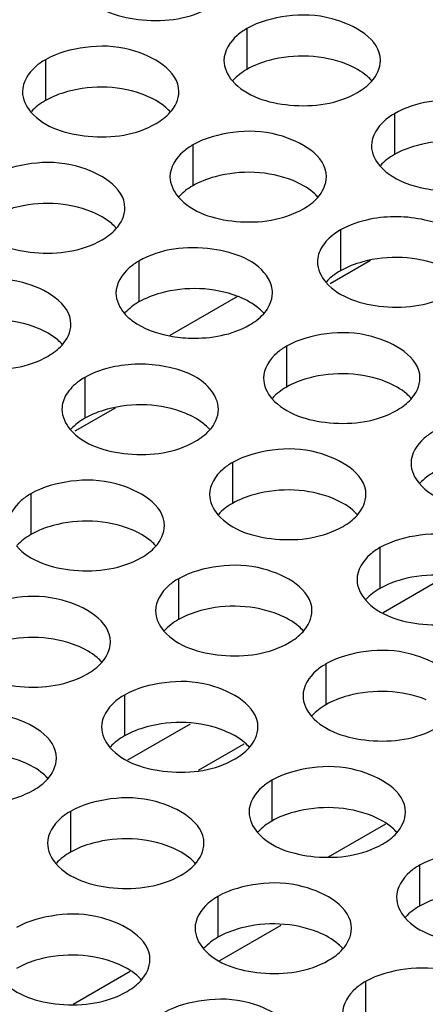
# Model space of a CAD drawing. Header units: inches. Extents: x 0 to 34, y 0 to 22.
# Tile 54 of 116: x 16.59 to 16.72, y 19.439 to 19.753. Entities that reach past the tile are written whole.
import ezdxf

# ---------------------------------------------------------------- set-up
doc = ezdxf.new("R2010")
doc.units = ezdxf.units.IN
doc.header["$LTSCALE"] = 1.87
doc.header["$MEASUREMENT"] = 0
doc.layers.get('0').update_dxf_attribs({"linetype": 'CONTINUOUS'})
doc.layers.add('02___PRT_ALL_AXES', color=7, linetype='CONTINUOUS')

msp = doc.modelspace()

# ---------------------------------------------------------------- linework, layer by layer
at = {"color": 7, "linetype": 'CONTINUOUS'}
for p, q in [((16.7020773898, 19.6763755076), (16.6891878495, 19.6689332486)), ((16.6204277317, 19.6292320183), (16.6075381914, 19.6217897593)), ((16.7061404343, 19.5638713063), (16.7261429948, 19.575420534)), ((16.6244907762, 19.516727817), (16.6444933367, 19.5282770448)), ((16.6471050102, 19.5134547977), (16.6616553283, 19.521855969)), ((16.6886596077, 19.4857331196), (16.7069212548, 19.4962771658)), ((16.6070099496, 19.4385896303), (16.6252715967, 19.4491336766))]:
    msp.add_line(p, q, dxfattribs=at)
at = {"color": 3, "linetype": 'CONTINUOUS'}
for p, q in [((16.6595690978, 19.6648965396), (16.6379464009, 19.6524118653)), ((16.6539034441, 19.452601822), (16.6735089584, 19.4639218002))]:
    msp.add_line(p, q, dxfattribs=at)
at = {"layer": '02___PRT_ALL_AXES', "color": 7, "linetype": 'CONTINUOUS'}
for p, q in [((16.6625533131, 19.7505720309), (16.6625533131, 19.7375085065)), ((16.598158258, 19.7406094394), (16.598158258, 19.7275459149)), ((16.7096937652, 19.7233537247), (16.7096937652, 19.7102902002)), ((16.6452987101, 19.7133911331), (16.6452987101, 19.7003276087)), ((16.6924391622, 19.6861728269), (16.6924391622, 19.6731093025)), ((16.6280441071, 19.6762102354), (16.6280441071, 19.663146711)), ((16.6751845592, 19.6489919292), (16.6751845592, 19.6359284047)), ((16.6107895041, 19.6390293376), (16.6107895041, 19.6259658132)), ((16.6579299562, 19.6118110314), (16.6579299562, 19.598747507)), ((16.5935349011, 19.6018484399), (16.5935349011, 19.5887849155)), ((16.7050704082, 19.5845927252), (16.7050704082, 19.5715292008)), ((16.6406753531, 19.5746301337), (16.6406753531, 19.5615666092)), ((16.6878158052, 19.5474118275), (16.6878158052, 19.534348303)), ((16.6234207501, 19.5374492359), (16.6234207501, 19.5243857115)), ((16.6705612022, 19.5102309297), (16.6705612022, 19.4971674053)), ((16.6061661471, 19.5002683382), (16.6061661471, 19.4872048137)), ((16.7177016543, 19.4830126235), (16.7177016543, 19.4699490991)), ((16.6533065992, 19.473050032), (16.6533065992, 19.4599865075)), ((16.7004470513, 19.4458317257), (16.7004470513, 19.4327682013))]:
    msp.add_line(p, q, dxfattribs=at)
msp.add_arc((16.6488166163, 19.6369497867), 0.0300012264, 67.9878179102, 68.8972891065, dxfattribs=at)
at = {"layer": '02___PRT_ALL_AXES', "color": 3, "linetype": 'CONTINUOUS'}
for points, knots in [([(16.6107750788, 19.7610771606), (16.6151470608, 19.7560764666), (16.6299418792, 19.7516443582), (16.6444151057, 19.7537084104), (16.6507682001, 19.7573766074)], [0, 0, 0, 0, 0.4751880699, 1, 1, 1, 1]), ([(16.7052300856, 19.740355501), (16.7052329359, 19.747153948), (16.6911659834, 19.7550055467), (16.6758590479, 19.7551905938), (16.6664218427, 19.7528056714), (16.6625533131, 19.7505720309)], [0, 0, 0, 0, 0.4225569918, 0.7223499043, 1, 1, 1, 1]), ([(16.6625533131, 19.7505720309), (16.6614584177, 19.749939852), (16.6579391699, 19.7475828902), (16.6552331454, 19.7433938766), (16.6552318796, 19.7403748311)], [0, 0, 0, 0, 0.295165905, 1, 1, 1, 1]), ([(16.6408350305, 19.7303929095), (16.6408378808, 19.7371913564), (16.6267709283, 19.7450429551), (16.6114639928, 19.7452280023), (16.6020267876, 19.7428430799), (16.598158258, 19.7406094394)], [0, 0, 0, 0, 0.4225569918, 0.7223499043, 1, 1, 1, 1]), ([(16.598158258, 19.7406094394), (16.5970633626, 19.7399772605), (16.5935441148, 19.7376202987), (16.5908380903, 19.7334312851), (16.5908368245, 19.7304122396)], [0, 0, 0, 0, 0.295165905, 1, 1, 1, 1]), ([(16.6579155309, 19.7338588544), (16.6622875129, 19.7288581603), (16.6770823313, 19.724426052), (16.6915555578, 19.7264901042), (16.6979086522, 19.7301583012)], [0, 0, 0, 0, 0.4751880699, 1, 1, 1, 1]), ([(16.751109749, 19.717674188), (16.7477427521, 19.7235539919), (16.7317125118, 19.7292637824), (16.7165544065, 19.727314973), (16.7096937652, 19.7233537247)], [0, 0, 0, 0, 0.4609968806, 1, 1, 1, 1]), ([(16.5935204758, 19.7238962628), (16.5978924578, 19.7188955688), (16.6126872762, 19.7144634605), (16.6271605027, 19.7165275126), (16.6335135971, 19.7201957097)], [0, 0, 0, 0, 0.4751880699, 1, 1, 1, 1]), ([(16.7096937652, 19.7233537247), (16.7085988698, 19.7227215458), (16.705079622, 19.720364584), (16.7023735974, 19.7161755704), (16.7023723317, 19.7131565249)], [0, 0, 0, 0, 0.295165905, 1, 1, 1, 1]), ([(16.6879754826, 19.7031746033), (16.6879783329, 19.7099730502), (16.6739113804, 19.7178246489), (16.6586044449, 19.718009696), (16.6491672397, 19.7156247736), (16.6452987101, 19.7133911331)], [0, 0, 0, 0, 0.4225569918, 0.7223499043, 1, 1, 1, 1]), ([(16.6452987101, 19.7133911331), (16.6442038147, 19.7127589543), (16.6406845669, 19.7104019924), (16.6379785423, 19.7062129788), (16.6379772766, 19.7031939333)], [0, 0, 0, 0, 0.295165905, 1, 1, 1, 1]), ([(16.6235804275, 19.6932120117), (16.6235832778, 19.7000104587), (16.6095163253, 19.7078620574), (16.5942093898, 19.7080471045), (16.5847721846, 19.7056621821), (16.580903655, 19.7034285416)], [0, 0, 0, 0, 0.4225569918, 0.7223499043, 1, 1, 1, 1]), ([(16.705055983, 19.7066405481), (16.7058336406, 19.7057510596), (16.7099443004, 19.7021122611), (16.715341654, 19.7002402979), (16.7195303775, 19.6994406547)], [0, 0, 0, 0, 0.216953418, 1, 1, 1, 1]), ([(16.7195303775, 19.6994406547), (16.7217589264, 19.6990152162), (16.7303707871, 19.6981391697), (16.7395015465, 19.6997369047), (16.7450491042, 19.702939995)], [0, 0, 0, 0, 0.2615425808, 1, 1, 1, 1]), ([(16.6406609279, 19.6966779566), (16.6450329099, 19.6916772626), (16.6598277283, 19.6872451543), (16.6743009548, 19.6893092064), (16.6806540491, 19.6929774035)], [0, 0, 0, 0, 0.4751880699, 1, 1, 1, 1]), ([(16.7351159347, 19.675956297), (16.7351169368, 19.6783463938), (16.7315015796, 19.6854622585), (16.7185365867, 19.6905568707), (16.7076795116, 19.6907484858), (16.7019704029, 19.6896128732)], [0, 0, 0, 0, 0.1828019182, 0.5547954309, 1, 1, 1, 1]), ([(16.5762658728, 19.6867153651), (16.5806378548, 19.6817146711), (16.5954326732, 19.6772825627), (16.6099058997, 19.6793466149), (16.6162589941, 19.6830148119)], [0, 0, 0, 0, 0.4751880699, 1, 1, 1, 1]), ([(16.6924391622, 19.6861728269), (16.6917925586, 19.6857994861), (16.6895104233, 19.6843319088), (16.6874915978, 19.6823630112), (16.6864812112, 19.680669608)], [0, 0, 0, 0, 0.2746461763, 1, 1, 1, 1]), ([(16.6694600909, 19.6705306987), (16.666093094, 19.6764105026), (16.6500628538, 19.6821202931), (16.6349047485, 19.6801714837), (16.6280441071, 19.6762102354)], [0, 0, 0, 0, 0.4609968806, 1, 1, 1, 1]), ([(16.6280441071, 19.6762102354), (16.6269492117, 19.6755780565), (16.6234299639, 19.6732210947), (16.6207239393, 19.6690320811), (16.6207226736, 19.6660130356)], [0, 0, 0, 0, 0.295165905, 1, 1, 1, 1]), ([(16.6063258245, 19.656031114), (16.6063286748, 19.6628295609), (16.5922617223, 19.6706811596), (16.5769547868, 19.6708662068), (16.5675175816, 19.6684812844), (16.563649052, 19.6662476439)], [0, 0, 0, 0, 0.4225569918, 0.7223499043, 1, 1, 1, 1]), ([(16.68780138, 19.6694596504), (16.692173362, 19.6644589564), (16.7069681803, 19.660026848), (16.7214414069, 19.6620909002), (16.7277945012, 19.6657590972)], [0, 0, 0, 0, 0.4751880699, 1, 1, 1, 1]), ([(16.6234063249, 19.6594970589), (16.6241839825, 19.6586075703), (16.6282946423, 19.6549687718), (16.6336919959, 19.6530968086), (16.6378807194, 19.6522971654)], [0, 0, 0, 0, 0.216953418, 1, 1, 1, 1]), ([(16.6378807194, 19.6522971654), (16.6401092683, 19.651871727), (16.648721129, 19.6509956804), (16.6578518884, 19.6525934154), (16.6633994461, 19.6557965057)], [0, 0, 0, 0, 0.2615425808, 1, 1, 1, 1]), ([(16.7178613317, 19.6387753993), (16.7178641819, 19.6455738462), (16.7037972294, 19.653425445), (16.6884902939, 19.6536104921), (16.6790530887, 19.6512255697), (16.6751845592, 19.6489919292)], [0, 0, 0, 0, 0.4225569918, 0.7223499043, 1, 1, 1, 1]), ([(16.5590112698, 19.6495344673), (16.5633832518, 19.6445337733), (16.5781780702, 19.640101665), (16.5926512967, 19.6421657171), (16.5990043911, 19.6458339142)], [0, 0, 0, 0, 0.4751880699, 1, 1, 1, 1]), ([(16.6751845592, 19.6489919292), (16.6740896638, 19.6483597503), (16.6705704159, 19.6460027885), (16.6678643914, 19.6418137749), (16.6678631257, 19.6387947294)], [0, 0, 0, 0, 0.295165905, 1, 1, 1, 1]), ([(16.6534662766, 19.6288128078), (16.6534672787, 19.6312029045), (16.6498519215, 19.6383187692), (16.6368869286, 19.6434133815), (16.6260298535, 19.6436049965), (16.6203207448, 19.6424693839)], [0, 0, 0, 0, 0.1828019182, 0.5547954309, 1, 1, 1, 1]), ([(16.6107895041, 19.6390293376), (16.6101429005, 19.6386559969), (16.6078607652, 19.6371884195), (16.6058419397, 19.6352195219), (16.6048315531, 19.6335261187)], [0, 0, 0, 0, 0.2746461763, 1, 1, 1, 1]), ([(16.670546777, 19.6322787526), (16.674918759, 19.6272780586), (16.6897135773, 19.6228459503), (16.7041868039, 19.6249100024), (16.7105398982, 19.6285781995)], [0, 0, 0, 0, 0.4751880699, 1, 1, 1, 1]), ([(16.6061517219, 19.6223161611), (16.6105237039, 19.6173154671), (16.6253185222, 19.6128833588), (16.6397917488, 19.6149474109), (16.6461448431, 19.618615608)], [0, 0, 0, 0, 0.4751880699, 1, 1, 1, 1]), ([(16.7223250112, 19.6217736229), (16.7212301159, 19.6211414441), (16.717710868, 19.6187844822), (16.7150048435, 19.6145954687), (16.7150035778, 19.6115764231)], [0, 0, 0, 0, 0.295165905, 1, 1, 1, 1]), ([(16.7006067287, 19.6015945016), (16.7006095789, 19.6083929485), (16.6865426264, 19.6162445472), (16.6712356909, 19.6164295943), (16.6617984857, 19.6140446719), (16.6579299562, 19.6118110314)], [0, 0, 0, 0, 0.4225569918, 0.7223499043, 1, 1, 1, 1]), ([(16.6579299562, 19.6118110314), (16.6568350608, 19.6111788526), (16.6533158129, 19.6088218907), (16.6506097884, 19.6046328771), (16.6506085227, 19.6016138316)], [0, 0, 0, 0, 0.295165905, 1, 1, 1, 1]), ([(16.6362116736, 19.59163191), (16.6362145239, 19.598430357), (16.6221475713, 19.6062819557), (16.6068406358, 19.6064670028), (16.5974034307, 19.6040820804), (16.5935349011, 19.6018484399)], [0, 0, 0, 0, 0.4225569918, 0.7223499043, 1, 1, 1, 1]), ([(16.717687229, 19.6050604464), (16.7220592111, 19.6000597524), (16.7368540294, 19.5956276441), (16.751327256, 19.5976916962), (16.7576803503, 19.6013598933)], [0, 0, 0, 0, 0.4751880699, 1, 1, 1, 1]), ([(16.5935349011, 19.6018484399), (16.5924400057, 19.601216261), (16.5889207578, 19.5988592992), (16.5862147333, 19.5946702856), (16.5862134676, 19.5916512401)], [0, 0, 0, 0, 0.295165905, 1, 1, 1, 1]), ([(16.653292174, 19.5950978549), (16.657664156, 19.5900971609), (16.6724589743, 19.5856650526), (16.6869322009, 19.5877291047), (16.6932852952, 19.5913973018)], [0, 0, 0, 0, 0.4751880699, 1, 1, 1, 1]), ([(16.7477471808, 19.5743761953), (16.747750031, 19.5811746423), (16.7336830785, 19.589026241), (16.718376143, 19.5892112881), (16.7089389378, 19.5868263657), (16.7050704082, 19.5845927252)], [0, 0, 0, 0, 0.4225569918, 0.7223499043, 1, 1, 1, 1]), ([(16.5888971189, 19.5851352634), (16.5932691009, 19.5801345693), (16.6080639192, 19.575702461), (16.6225371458, 19.5777665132), (16.6288902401, 19.5814347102)], [0, 0, 0, 0, 0.4751880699, 1, 1, 1, 1]), ([(16.7050704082, 19.5845927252), (16.7039755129, 19.5839605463), (16.700456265, 19.5816035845), (16.6977502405, 19.5774145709), (16.6977489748, 19.5743955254)], [0, 0, 0, 0, 0.295165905, 1, 1, 1, 1]), ([(16.6833521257, 19.5644136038), (16.6833549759, 19.5712120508), (16.6692880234, 19.5790636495), (16.6539810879, 19.5792486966), (16.6445438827, 19.5768637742), (16.6406753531, 19.5746301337)], [0, 0, 0, 0, 0.4225569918, 0.7223499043, 1, 1, 1, 1]), ([(16.6406753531, 19.5746301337), (16.6395804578, 19.5739979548), (16.6360612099, 19.571640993), (16.6333551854, 19.5674519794), (16.6333539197, 19.5644329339)], [0, 0, 0, 0, 0.295165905, 1, 1, 1, 1]), ([(16.6189570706, 19.5544510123), (16.6189599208, 19.5612494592), (16.6048929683, 19.5691010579), (16.5895860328, 19.5692861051), (16.5801488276, 19.5669011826), (16.5762802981, 19.5646675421)], [0, 0, 0, 0, 0.4225569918, 0.7223499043, 1, 1, 1, 1]), ([(16.700432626, 19.5678795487), (16.7048046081, 19.5628788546), (16.7195994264, 19.5584467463), (16.7340726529, 19.5605107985), (16.7404257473, 19.5641789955)], [0, 0, 0, 0, 0.4751880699, 1, 1, 1, 1]), ([(16.636037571, 19.5579169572), (16.640409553, 19.5529162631), (16.6552043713, 19.5484841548), (16.6696775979, 19.550548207), (16.6760306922, 19.554216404)], [0, 0, 0, 0, 0.4751880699, 1, 1, 1, 1]), ([(16.7304925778, 19.5371952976), (16.730495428, 19.5439937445), (16.7164284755, 19.5518453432), (16.70112154, 19.5520303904), (16.6916843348, 19.549645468), (16.6878158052, 19.5474118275)], [0, 0, 0, 0, 0.4225569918, 0.7223499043, 1, 1, 1, 1]), ([(16.5716425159, 19.5479543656), (16.5760144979, 19.5429536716), (16.5908093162, 19.5385215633), (16.6052825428, 19.5405856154), (16.6116356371, 19.5442538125)], [0, 0, 0, 0, 0.4751880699, 1, 1, 1, 1]), ([(16.6878158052, 19.5474118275), (16.6867209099, 19.5467796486), (16.683201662, 19.5444226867), (16.6804956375, 19.5402336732), (16.6804943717, 19.5372146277)], [0, 0, 0, 0, 0.295165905, 1, 1, 1, 1]), ([(16.6660975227, 19.5272327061), (16.6661003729, 19.534031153), (16.6520334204, 19.5418827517), (16.6367264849, 19.5420677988), (16.6272892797, 19.5396828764), (16.6234207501, 19.5374492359)], [0, 0, 0, 0, 0.4225569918, 0.7223499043, 1, 1, 1, 1]), ([(16.6234207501, 19.5374492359), (16.6223258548, 19.5368170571), (16.6188066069, 19.5344600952), (16.6161005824, 19.5302710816), (16.6160993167, 19.5272520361)], [0, 0, 0, 0, 0.295165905, 1, 1, 1, 1]), ([(16.6017024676, 19.5172701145), (16.6017053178, 19.5240685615), (16.5876383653, 19.5319201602), (16.5723314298, 19.5321052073), (16.5628942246, 19.5297202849), (16.5590256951, 19.5274866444)], [0, 0, 0, 0, 0.4225569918, 0.7223499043, 1, 1, 1, 1]), ([(16.683178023, 19.5306986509), (16.687550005, 19.5256979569), (16.7023448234, 19.5212658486), (16.7168180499, 19.5233299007), (16.7231711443, 19.5269980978)], [0, 0, 0, 0, 0.4751880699, 1, 1, 1, 1]), ([(16.6187829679, 19.5207360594), (16.62315495, 19.5157353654), (16.6379497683, 19.5113032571), (16.6524229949, 19.5133673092), (16.6587760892, 19.5170355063)], [0, 0, 0, 0, 0.4751880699, 1, 1, 1, 1]), ([(16.7132379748, 19.5000143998), (16.713240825, 19.5068128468), (16.6991738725, 19.5146644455), (16.683866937, 19.5148494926), (16.6744297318, 19.5124645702), (16.6705612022, 19.5102309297)], [0, 0, 0, 0, 0.4225569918, 0.7223499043, 1, 1, 1, 1]), ([(16.5543879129, 19.5107734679), (16.5587598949, 19.5057727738), (16.5735547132, 19.5013406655), (16.5880279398, 19.5034047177), (16.5943810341, 19.5070729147)], [0, 0, 0, 0, 0.4751880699, 1, 1, 1, 1]), ([(16.6705612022, 19.5102309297), (16.6694663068, 19.5095987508), (16.665947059, 19.507241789), (16.6632410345, 19.5030527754), (16.6632397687, 19.5000337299)], [0, 0, 0, 0, 0.295165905, 1, 1, 1, 1]), ([(16.6488429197, 19.4900518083), (16.6488457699, 19.4968502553), (16.6347788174, 19.504701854), (16.6194718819, 19.5048869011), (16.6100346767, 19.5025019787), (16.6061661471, 19.5002683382)], [0, 0, 0, 0, 0.4225569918, 0.7223499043, 1, 1, 1, 1]), ([(16.6061661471, 19.5002683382), (16.6050712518, 19.4996361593), (16.6015520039, 19.4972791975), (16.5988459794, 19.4930901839), (16.5988447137, 19.4900711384)], [0, 0, 0, 0, 0.2951659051, 1, 1, 1, 1]), ([(16.66592342, 19.4935177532), (16.670295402, 19.4885170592), (16.6850902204, 19.4840849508), (16.6995634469, 19.486149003), (16.7059165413, 19.4898172)], [0, 0, 0, 0, 0.4751880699, 1, 1, 1, 1]), ([(16.7603784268, 19.4727960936), (16.7603812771, 19.4795945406), (16.7463143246, 19.4874461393), (16.7310073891, 19.4876311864), (16.7215701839, 19.485246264), (16.7177016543, 19.4830126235)], [0, 0, 0, 0, 0.4225569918, 0.7223499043, 1, 1, 1, 1]), ([(16.6015283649, 19.4835551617), (16.605900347, 19.4785544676), (16.6206951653, 19.4741223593), (16.6351683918, 19.4761864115), (16.6415214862, 19.4798546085)], [0, 0, 0, 0, 0.4751880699, 1, 1, 1, 1]), ([(16.7177016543, 19.4830126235), (16.7166067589, 19.4823804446), (16.7130875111, 19.4800234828), (16.7103814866, 19.4758344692), (16.7103802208, 19.4728154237)], [0, 0, 0, 0, 0.295165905, 1, 1, 1, 1]), ([(16.6959833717, 19.4628335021), (16.695986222, 19.469631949), (16.6819192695, 19.4774835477), (16.666612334, 19.4776685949), (16.6571751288, 19.4752836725), (16.6533065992, 19.473050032)], [0, 0, 0, 0, 0.4225569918, 0.7223499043, 1, 1, 1, 1]), ([(16.6533065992, 19.473050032), (16.6522117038, 19.4724178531), (16.648692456, 19.4700608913), (16.6459864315, 19.4658718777), (16.6459851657, 19.4628528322)], [0, 0, 0, 0, 0.295165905, 1, 1, 1, 1]), ([(16.6315883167, 19.4528709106), (16.6315911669, 19.4596693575), (16.6175242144, 19.4675209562), (16.6022172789, 19.4677060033), (16.5927800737, 19.4653210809), (16.5889115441, 19.4630874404)], [0, 0, 0, 0, 0.4225569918, 0.7223499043, 1, 1, 1, 1]), ([(16.7130638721, 19.466299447), (16.7174358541, 19.4612987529), (16.7322306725, 19.4568666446), (16.746703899, 19.4589306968), (16.7530569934, 19.4625988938)], [0, 0, 0, 0, 0.4751880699, 1, 1, 1, 1]), ([(16.648668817, 19.4563368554), (16.653040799, 19.4513361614), (16.6678356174, 19.4469040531), (16.6823088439, 19.4489681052), (16.6886619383, 19.4526363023)], [0, 0, 0, 0, 0.4751880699, 1, 1, 1, 1]), ([(16.7431238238, 19.4356151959), (16.7431266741, 19.4424136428), (16.7290597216, 19.4502652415), (16.7137527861, 19.4504502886), (16.7043155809, 19.4480653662), (16.7004470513, 19.4458317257)], [0, 0, 0, 0, 0.4225569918, 0.7223499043, 1, 1, 1, 1]), ([(16.5842737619, 19.4463742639), (16.5886457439, 19.4413735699), (16.6034405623, 19.4369414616), (16.6179137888, 19.4390055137), (16.6242668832, 19.4426737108)], [0, 0, 0, 0, 0.4751880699, 1, 1, 1, 1]), ([(16.7004470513, 19.4458317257), (16.6993521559, 19.4451995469), (16.6958329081, 19.442842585), (16.6931268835, 19.4386535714), (16.6931256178, 19.4356345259)], [0, 0, 0, 0, 0.295165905, 1, 1, 1, 1]), ([(16.6787287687, 19.4256526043), (16.678731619, 19.4324510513), (16.6646646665, 19.44030265), (16.649357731, 19.4404876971), (16.6399205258, 19.4381027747), (16.6360519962, 19.4358691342)], [0, 0, 0, 0, 0.4225569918, 0.7223499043, 1, 1, 1, 1])]:
    msp.add_open_spline(points, degree=3, knots=knots, dxfattribs=at)
at = {"layer": '02___PRT_ALL_AXES', "color": 7, "linetype": 'CONTINUOUS'}
for points, knots in [([(16.6945703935, 19.7391258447), (16.6868642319, 19.7422415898), (16.6749801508, 19.7426933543), (16.6647678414, 19.7387871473), (16.6625533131, 19.7375085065)], [0, 0, 0, 0, 0.7647371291, 1, 1, 1, 1]), ([(16.7025464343, 19.7338079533), (16.702067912, 19.7343552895), (16.6997631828, 19.7366081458), (16.6968746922, 19.7381941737), (16.6945703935, 19.7391258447)], [0, 0, 0, 0, 0.2263074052, 1, 1, 1, 1]), ([(16.6301753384, 19.7291632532), (16.6224691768, 19.7322789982), (16.6105850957, 19.7327307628), (16.6003727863, 19.7288245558), (16.598158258, 19.7275459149)], [0, 0, 0, 0, 0.7647371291, 1, 1, 1, 1]), ([(16.6381513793, 19.7238453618), (16.6376728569, 19.7243926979), (16.6353681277, 19.7266455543), (16.6324796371, 19.7282315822), (16.6301753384, 19.7291632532)], [0, 0, 0, 0, 0.2263074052, 1, 1, 1, 1]), ([(16.7412679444, 19.7120825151), (16.7336161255, 19.7150358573), (16.7219334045, 19.7154241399), (16.7118721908, 19.7115479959), (16.7096937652, 19.7102902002)], [0, 0, 0, 0, 0.7652922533, 1, 1, 1, 1]), ([(16.6773157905, 19.701944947), (16.6696096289, 19.705060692), (16.6577255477, 19.7055124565), (16.6475132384, 19.7016062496), (16.6452987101, 19.7003276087)], [0, 0, 0, 0, 0.7647371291, 1, 1, 1, 1]), ([(16.6852918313, 19.6966270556), (16.684813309, 19.6971743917), (16.6825085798, 19.6994272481), (16.6796200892, 19.701013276), (16.6773157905, 19.701944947)], [0, 0, 0, 0, 0.2263074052, 1, 1, 1, 1]), ([(16.6129207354, 19.6919823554), (16.6052145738, 19.6950981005), (16.5933304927, 19.695549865), (16.5831181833, 19.6916436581), (16.580903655, 19.6903650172)], [0, 0, 0, 0, 0.7647371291, 1, 1, 1, 1]), ([(16.6208967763, 19.686664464), (16.6204182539, 19.6872118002), (16.6181135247, 19.6894646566), (16.6152250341, 19.6910506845), (16.6129207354, 19.6919823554)], [0, 0, 0, 0, 0.2263074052, 1, 1, 1, 1]), ([(16.7244562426, 19.6747266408), (16.7167500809, 19.6778423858), (16.7048659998, 19.6782941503), (16.6946536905, 19.6743879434), (16.6924391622, 19.6731093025)], [0, 0, 0, 0, 0.7647371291, 1, 1, 1, 1]), ([(16.6596182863, 19.6649390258), (16.6519664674, 19.6678923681), (16.6402837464, 19.6682806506), (16.6302225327, 19.6644045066), (16.6280441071, 19.663146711)], [0, 0, 0, 0, 0.7652922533, 1, 1, 1, 1]), ([(16.6680372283, 19.6594461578), (16.667558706, 19.659993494), (16.6652539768, 19.6622463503), (16.6623654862, 19.6638323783), (16.6600611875, 19.6647640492)], [0, 0, 0, 0, 0.2263074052, 1, 1, 1, 1]), ([(16.5956661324, 19.6548014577), (16.5879599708, 19.6579172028), (16.5760758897, 19.6583689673), (16.5658635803, 19.6544627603), (16.563649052, 19.6531841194)], [0, 0, 0, 0, 0.7647371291, 1, 1, 1, 1]), ([(16.6036421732, 19.6494835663), (16.6031636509, 19.6500309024), (16.6008589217, 19.6522837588), (16.5979704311, 19.6538697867), (16.5956661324, 19.6548014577)], [0, 0, 0, 0, 0.2263074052, 1, 1, 1, 1]), ([(16.7072016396, 19.637545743), (16.6994954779, 19.6406614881), (16.6876113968, 19.6411132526), (16.6773990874, 19.6372070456), (16.6751845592, 19.6359284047)], [0, 0, 0, 0, 0.7647371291, 1, 1, 1, 1]), ([(16.7151776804, 19.6322278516), (16.7146991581, 19.6327751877), (16.7123944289, 19.6350280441), (16.7095059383, 19.636614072), (16.7072016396, 19.637545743)], [0, 0, 0, 0, 0.2263074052, 1, 1, 1, 1]), ([(16.6428065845, 19.6275831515), (16.6351004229, 19.6306988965), (16.6232163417, 19.631150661), (16.6130040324, 19.6272444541), (16.6107895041, 19.6259658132)], [0, 0, 0, 0, 0.7647371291, 1, 1, 1, 1]), ([(16.6507826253, 19.6222652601), (16.650304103, 19.6228125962), (16.6479993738, 19.6250654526), (16.6451108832, 19.6266514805), (16.6428065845, 19.6275831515)], [0, 0, 0, 0, 0.2263074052, 1, 1, 1, 1]), ([(16.6899470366, 19.6003648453), (16.6822408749, 19.6034805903), (16.6703567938, 19.6039323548), (16.6601444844, 19.6000261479), (16.6579299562, 19.598747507)], [0, 0, 0, 0, 0.7647371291, 1, 1, 1, 1]), ([(16.6979230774, 19.5950469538), (16.6974445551, 19.59559429), (16.6951398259, 19.5978471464), (16.6922513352, 19.5994331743), (16.6899470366, 19.6003648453)], [0, 0, 0, 0, 0.2263074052, 1, 1, 1, 1]), ([(16.6255519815, 19.5904022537), (16.6178458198, 19.5935179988), (16.6059617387, 19.5939697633), (16.5957494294, 19.5900635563), (16.5935349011, 19.5887849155)], [0, 0, 0, 0, 0.7647371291, 1, 1, 1, 1]), ([(16.6335280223, 19.5850843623), (16.6330495, 19.5856316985), (16.6307447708, 19.5878845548), (16.6278562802, 19.5894705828), (16.6255519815, 19.5904022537)], [0, 0, 0, 0, 0.2263074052, 1, 1, 1, 1]), ([(16.7370874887, 19.573146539), (16.729381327, 19.5762622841), (16.7174972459, 19.5767140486), (16.7072849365, 19.5728078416), (16.7050704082, 19.5715292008)], [0, 0, 0, 0, 0.7647371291, 1, 1, 1, 1]), ([(16.6726924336, 19.5631839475), (16.6649862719, 19.5662996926), (16.6531021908, 19.5667514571), (16.6428898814, 19.5628452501), (16.6406753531, 19.5615666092)], [0, 0, 0, 0, 0.7647371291, 1, 1, 1, 1]), ([(16.6806684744, 19.5578660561), (16.6801899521, 19.5584133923), (16.6778852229, 19.5606662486), (16.6749967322, 19.5622522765), (16.6726924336, 19.5631839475)], [0, 0, 0, 0, 0.2263074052, 1, 1, 1, 1]), ([(16.6082973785, 19.553221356), (16.6005912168, 19.556337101), (16.5887071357, 19.5567888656), (16.5784948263, 19.5528826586), (16.5762802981, 19.5516040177)], [0, 0, 0, 0, 0.7647371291, 1, 1, 1, 1]), ([(16.6162734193, 19.5479034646), (16.615794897, 19.5484508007), (16.6134901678, 19.5507036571), (16.6106016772, 19.552289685), (16.6082973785, 19.553221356)], [0, 0, 0, 0, 0.2263074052, 1, 1, 1, 1]), ([(16.7198328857, 19.5359656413), (16.712126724, 19.5390813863), (16.7002426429, 19.5395331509), (16.6900303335, 19.5356269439), (16.6878158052, 19.534348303)], [0, 0, 0, 0, 0.7647371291, 1, 1, 1, 1]), ([(16.6554378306, 19.5260030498), (16.6477316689, 19.5291187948), (16.6358475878, 19.5295705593), (16.6256352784, 19.5256643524), (16.6234207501, 19.5243857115)], [0, 0, 0, 0, 0.7647371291, 1, 1, 1, 1]), ([(16.6634138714, 19.5206851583), (16.662935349, 19.5212324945), (16.6606306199, 19.5234853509), (16.6577421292, 19.5250713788), (16.6554378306, 19.5260030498)], [0, 0, 0, 0, 0.2263074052, 1, 1, 1, 1]), ([(16.5910427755, 19.5160404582), (16.5833366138, 19.5191562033), (16.5714525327, 19.5196079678), (16.5612402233, 19.5157017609), (16.5590256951, 19.51442312)], [0, 0, 0, 0, 0.7647371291, 1, 1, 1, 1]), ([(16.5990188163, 19.5107225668), (16.598540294, 19.511269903), (16.5962355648, 19.5135227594), (16.5933470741, 19.5151087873), (16.5910427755, 19.5160404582)], [0, 0, 0, 0, 0.2263074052, 1, 1, 1, 1]), ([(16.7025782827, 19.4987847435), (16.694872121, 19.5019004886), (16.6829880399, 19.5023522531), (16.6727757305, 19.4984460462), (16.6705612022, 19.4971674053)], [0, 0, 0, 0, 0.7647371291, 1, 1, 1, 1]), ([(16.7105543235, 19.4934668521), (16.7100758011, 19.4940141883), (16.7077710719, 19.4962670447), (16.7048825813, 19.4978530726), (16.7025782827, 19.4987847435)], [0, 0, 0, 0, 0.2263074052, 1, 1, 1, 1]), ([(16.6381832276, 19.488822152), (16.6304770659, 19.4919378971), (16.6185929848, 19.4923896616), (16.6083806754, 19.4884834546), (16.6061661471, 19.4872048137)], [0, 0, 0, 0, 0.7647371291, 1, 1, 1, 1]), ([(16.6461592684, 19.4835042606), (16.645680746, 19.4840515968), (16.6433760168, 19.4863044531), (16.6404875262, 19.487890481), (16.6381832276, 19.488822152)], [0, 0, 0, 0, 0.2263074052, 1, 1, 1, 1]), ([(16.7497187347, 19.4715664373), (16.7420125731, 19.4746821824), (16.730128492, 19.4751339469), (16.7199161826, 19.4712277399), (16.7177016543, 19.4699490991)], [0, 0, 0, 0, 0.7647371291, 1, 1, 1, 1]), ([(16.6853236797, 19.4616038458), (16.677617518, 19.4647195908), (16.6657334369, 19.4651713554), (16.6555211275, 19.4612651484), (16.6533065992, 19.4599865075)], [0, 0, 0, 0, 0.7647371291, 1, 1, 1, 1]), ([(16.6932997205, 19.4562859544), (16.6928211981, 19.4568332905), (16.6905164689, 19.4590861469), (16.6876279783, 19.4606721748), (16.6853236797, 19.4616038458)], [0, 0, 0, 0, 0.2263074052, 1, 1, 1, 1]), ([(16.6209286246, 19.4516412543), (16.6132224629, 19.4547569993), (16.6013383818, 19.4552087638), (16.5911260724, 19.4513025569), (16.5889115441, 19.450023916)], [0, 0, 0, 0, 0.7647371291, 1, 1, 1, 1]), ([(16.6289046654, 19.4463233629), (16.628426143, 19.446870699), (16.6261214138, 19.4491235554), (16.6232329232, 19.4507095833), (16.6209286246, 19.4516412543)], [0, 0, 0, 0, 0.2263074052, 1, 1, 1, 1])]:
    msp.add_open_spline(points, degree=3, knots=knots, dxfattribs=at)
at = {"layer": '02___PRT_ALL_AXES', "color": 3, "linetype": 'CONTINUOUS'}
for points in [[(16.6552318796, 19.7403748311), (16.6552308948, 19.7380258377), (16.6563694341, 19.7356272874), (16.6579155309, 19.7338588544)], [(16.7023741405, 19.73366541), (16.7040053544, 19.7354594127), (16.7052290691, 19.7379307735), (16.7052300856, 19.740355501)], [(16.6979086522, 19.7301583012), (16.6995477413, 19.7311046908), (16.7011008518, 19.732265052), (16.7023741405, 19.73366541)], [(16.5908368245, 19.7304122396), (16.5908358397, 19.7280632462), (16.591974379, 19.7256646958), (16.5935204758, 19.7238962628)], [(16.6379790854, 19.7237028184), (16.6396102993, 19.7254968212), (16.640834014, 19.727968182), (16.6408350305, 19.7303929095)], [(16.6335135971, 19.7201957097), (16.6351526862, 19.7211420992), (16.6367057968, 19.7223024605), (16.6379790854, 19.7237028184)], [(16.7023723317, 19.7131565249), (16.7023713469, 19.7108075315), (16.7035098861, 19.7084089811), (16.705055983, 19.7066405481)], [(16.6379772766, 19.7031939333), (16.6379762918, 19.70084494), (16.639114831, 19.6984463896), (16.6406609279, 19.6966779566)], [(16.6851195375, 19.6964845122), (16.6867507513, 19.698278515), (16.6879744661, 19.7007498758), (16.6879754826, 19.7031746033)], [(16.6806540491, 19.6929774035), (16.6822931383, 19.693923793), (16.6838462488, 19.6950841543), (16.6851195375, 19.6964845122)], [(16.6207244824, 19.6865219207), (16.6223556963, 19.6883159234), (16.623579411, 19.6907872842), (16.6235804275, 19.6932120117)], [(16.7019704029, 19.6896128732), (16.6986576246, 19.6889539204), (16.6953642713, 19.6878617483), (16.6924391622, 19.6861728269)], [(16.6162589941, 19.6830148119), (16.6178980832, 19.6839612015), (16.6194511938, 19.6851215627), (16.6207244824, 19.6865219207)], [(16.6864812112, 19.680669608), (16.6856463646, 19.679270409), (16.6851184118, 19.6776049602), (16.6851177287, 19.6759756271)], [(16.6851177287, 19.6759756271), (16.6851167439, 19.6736266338), (16.6862552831, 19.6712280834), (16.68780138, 19.6694596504)], [(16.6707208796, 19.6659937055), (16.6707215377, 19.6675633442), (16.670240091, 19.6691685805), (16.6694600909, 19.6705306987)], [(16.6207226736, 19.6660130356), (16.6207216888, 19.6636640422), (16.621860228, 19.6612654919), (16.6234063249, 19.6594970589)], [(16.6678649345, 19.6593036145), (16.6694961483, 19.6610976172), (16.670719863, 19.663568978), (16.6707208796, 19.6659937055)], [(16.6633994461, 19.6557965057), (16.6650385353, 19.6567428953), (16.6665916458, 19.6579032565), (16.6678649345, 19.6593036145)], [(16.6034698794, 19.649341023), (16.6051010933, 19.6511350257), (16.606324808, 19.6536063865), (16.6063258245, 19.656031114)], [(16.5990043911, 19.6458339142), (16.6006434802, 19.6467803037), (16.6021965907, 19.647940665), (16.6034698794, 19.649341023)], [(16.6203207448, 19.6424693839), (16.6170079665, 19.6418104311), (16.6137146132, 19.640718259), (16.6107895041, 19.6390293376)], [(16.6678631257, 19.6387947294), (16.6678621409, 19.636445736), (16.6690006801, 19.6340471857), (16.670546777, 19.6322787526)], [(16.7150053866, 19.6320853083), (16.7166366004, 19.633879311), (16.7178603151, 19.6363506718), (16.7178613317, 19.6387753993)], [(16.6048315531, 19.6335261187), (16.6039967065, 19.6321269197), (16.6034687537, 19.6304614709), (16.6034680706, 19.6288321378)], [(16.7105398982, 19.6285781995), (16.7121789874, 19.629524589), (16.7137320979, 19.6306849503), (16.7150053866, 19.6320853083)], [(16.6034680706, 19.6288321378), (16.6034670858, 19.6264831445), (16.604605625, 19.6240845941), (16.6061517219, 19.6223161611)], [(16.6506103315, 19.6221227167), (16.6522415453, 19.6239167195), (16.65346526, 19.6263880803), (16.6534662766, 19.6288128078)], [(16.6461448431, 19.618615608), (16.6477839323, 19.6195619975), (16.6493370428, 19.6207223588), (16.6506103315, 19.6221227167)], [(16.7150035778, 19.6115764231), (16.7150025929, 19.6092274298), (16.7161411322, 19.6068288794), (16.717687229, 19.6050604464)], [(16.6506085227, 19.6016138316), (16.6506075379, 19.5992648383), (16.6517460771, 19.5968662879), (16.653292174, 19.5950978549)], [(16.6977507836, 19.5949044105), (16.6993819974, 19.5966984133), (16.7006057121, 19.599169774), (16.7006067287, 19.6015945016)], [(16.6932852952, 19.5913973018), (16.6949243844, 19.5923436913), (16.6964774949, 19.5935040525), (16.6977507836, 19.5949044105)], [(16.6333557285, 19.584941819), (16.6349869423, 19.5867358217), (16.636210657, 19.5892071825), (16.6362116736, 19.59163191)], [(16.6288902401, 19.5814347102), (16.6305293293, 19.5823810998), (16.6320824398, 19.583541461), (16.6333557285, 19.584941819)], [(16.6977489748, 19.5743955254), (16.6977479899, 19.572046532), (16.6988865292, 19.5696479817), (16.700432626, 19.5678795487)], [(16.6333539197, 19.5644329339), (16.6333529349, 19.5620839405), (16.6344914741, 19.5596853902), (16.636037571, 19.5579169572)], [(16.6804961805, 19.5577235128), (16.6821273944, 19.5595175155), (16.6833511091, 19.5619888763), (16.6833521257, 19.5644136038)], [(16.6760306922, 19.554216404), (16.6776697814, 19.5551627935), (16.6792228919, 19.5563231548), (16.6804961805, 19.5577235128)], [(16.6161011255, 19.5477609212), (16.6177323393, 19.549554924), (16.618956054, 19.5520262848), (16.6189570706, 19.5544510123)], [(16.6116356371, 19.5442538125), (16.6132747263, 19.545200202), (16.6148278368, 19.5463605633), (16.6161011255, 19.5477609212)], [(16.6804943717, 19.5372146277), (16.6804933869, 19.5348656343), (16.6816319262, 19.5324670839), (16.683178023, 19.5306986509)], [(16.6160993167, 19.5272520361), (16.6160983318, 19.5249030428), (16.6172368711, 19.5225044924), (16.6187829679, 19.5207360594)], [(16.6632415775, 19.520542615), (16.6648727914, 19.5223366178), (16.6660965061, 19.5248079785), (16.6660975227, 19.5272327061)], [(16.6587760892, 19.5170355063), (16.6604151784, 19.5179818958), (16.6619682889, 19.519142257), (16.6632415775, 19.520542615)], [(16.5988465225, 19.5105800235), (16.6004777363, 19.5123740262), (16.601701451, 19.514845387), (16.6017024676, 19.5172701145)], [(16.5943810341, 19.5070729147), (16.5960201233, 19.5080193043), (16.5975732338, 19.5091796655), (16.5988465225, 19.5105800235)], [(16.6632397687, 19.5000337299), (16.6632387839, 19.4976847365), (16.6643773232, 19.4952861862), (16.66592342, 19.4935177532)], [(16.7103820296, 19.4933243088), (16.7120132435, 19.4951183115), (16.7132369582, 19.4975896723), (16.7132379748, 19.5000143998)], [(16.7059165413, 19.4898172), (16.7075556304, 19.4907635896), (16.709108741, 19.4919239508), (16.7103820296, 19.4933243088)], [(16.5988447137, 19.4900711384), (16.5988437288, 19.487722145), (16.5999822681, 19.4853235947), (16.6015283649, 19.4835551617)], [(16.6459869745, 19.4833617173), (16.6476181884, 19.48515572), (16.6488419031, 19.4876270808), (16.6488429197, 19.4900518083)], [(16.6415214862, 19.4798546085), (16.6431605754, 19.4808009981), (16.6447136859, 19.4819613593), (16.6459869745, 19.4833617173)], [(16.7103802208, 19.4728154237), (16.710379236, 19.4704664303), (16.7115177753, 19.46806788), (16.7130638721, 19.466299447)], [(16.6459851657, 19.4628528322), (16.6459841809, 19.4605038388), (16.6471227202, 19.4581052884), (16.648668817, 19.4563368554)], [(16.6931274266, 19.456143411), (16.6947586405, 19.4579374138), (16.6959823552, 19.4604087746), (16.6959833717, 19.4628335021)], [(16.6886619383, 19.4526363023), (16.6903010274, 19.4535826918), (16.691854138, 19.4547430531), (16.6931274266, 19.456143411)], [(16.6287323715, 19.4461808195), (16.6303635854, 19.4479748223), (16.6315873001, 19.4504461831), (16.6315883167, 19.4528709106)], [(16.6242668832, 19.4426737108), (16.6259059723, 19.4436201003), (16.6274590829, 19.4447804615), (16.6287323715, 19.4461808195)]]:
    msp.add_open_spline(points, degree=3, dxfattribs=at)
at = {"layer": '02___PRT_ALL_AXES', "color": 7, "linetype": 'CONTINUOUS'}
for points in [[(16.6625533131, 19.7375085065), (16.6609142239, 19.7365621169), (16.6593611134, 19.7354017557), (16.6580878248, 19.7340013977)], [(16.598158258, 19.7275459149), (16.5965191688, 19.7265995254), (16.5949660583, 19.7254391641), (16.5936927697, 19.7240388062)], [(16.7096937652, 19.7102902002), (16.708054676, 19.7093438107), (16.7065015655, 19.7081834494), (16.7052282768, 19.7067830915)], [(16.6452987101, 19.7003276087), (16.6436596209, 19.6993812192), (16.6421065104, 19.6982208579), (16.6408332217, 19.6968205)], [(16.6924391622, 19.6731093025), (16.690800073, 19.6721629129), (16.6892469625, 19.6710025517), (16.6879736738, 19.6696021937)], [(16.6280441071, 19.663146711), (16.6264050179, 19.6622003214), (16.6248519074, 19.6610399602), (16.6235786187, 19.6596396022)], [(16.6751845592, 19.6359284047), (16.67354547, 19.6349820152), (16.6719923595, 19.633821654), (16.6707190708, 19.632421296)], [(16.6107895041, 19.6259658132), (16.6091504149, 19.6250194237), (16.6075973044, 19.6238590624), (16.6063240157, 19.6224587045)], [(16.7223250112, 19.6087100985), (16.7206859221, 19.607763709), (16.7191328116, 19.6066033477), (16.7178595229, 19.6052029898)], [(16.6579299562, 19.598747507), (16.656290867, 19.5978011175), (16.6547377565, 19.5966407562), (16.6534644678, 19.5952403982)], [(16.5935349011, 19.5887849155), (16.5918958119, 19.5878385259), (16.5903427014, 19.5866781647), (16.5890694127, 19.5852778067)], [(16.7050704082, 19.5715292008), (16.7034313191, 19.5705828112), (16.7018782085, 19.56942245), (16.7006049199, 19.568022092)], [(16.6406753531, 19.5615666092), (16.639036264, 19.5606202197), (16.6374831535, 19.5594598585), (16.6362098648, 19.5580595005)], [(16.6878158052, 19.534348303), (16.6861767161, 19.5334019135), (16.6846236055, 19.5322415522), (16.6833503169, 19.5308411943)], [(16.6234207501, 19.5243857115), (16.621781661, 19.523439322), (16.6202285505, 19.5222789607), (16.6189552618, 19.5208786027)], [(16.6705612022, 19.4971674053), (16.6689221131, 19.4962210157), (16.6673690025, 19.4950606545), (16.6660957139, 19.4936602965)], [(16.6061661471, 19.4872048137), (16.604527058, 19.4862584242), (16.6029739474, 19.485098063), (16.6017006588, 19.483697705)], [(16.7177016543, 19.4699490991), (16.7160625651, 19.4690027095), (16.7145094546, 19.4678423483), (16.713236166, 19.4664419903)], [(16.6533065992, 19.4599865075), (16.6516675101, 19.459040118), (16.6501143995, 19.4578797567), (16.6488411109, 19.4564793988)]]:
    msp.add_open_spline(points, degree=3, dxfattribs=at)

doc.saveas('drawing.dxf')
